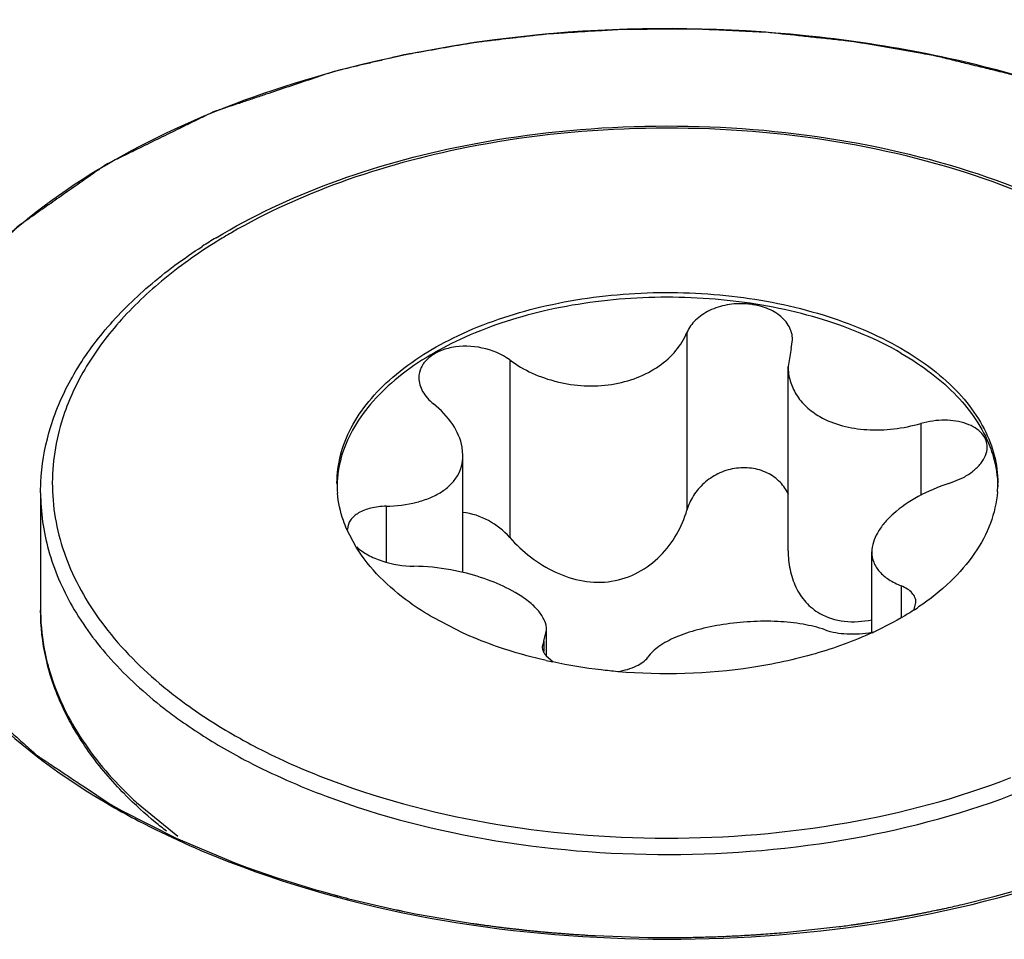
# Model space of a CAD drawing. Header units: inches. Extents: x 0 to 34, y 0 to 22.
# Tile 66 of 168: x 4.59 to 4.714, y 16.456 to 16.572. Entities that reach past the tile are written whole.
import ezdxf

# ---------------------------------------------------------------- set-up
doc = ezdxf.new("R2010")
doc.units = ezdxf.units.IN
doc.header["$LTSCALE"] = 1.87
doc.header["$MEASUREMENT"] = 0
doc.layers.get('0').update_dxf_attribs({"linetype": 'CONTINUOUS'})
doc.layers.add('02___PRT_ALL_AXES', color=7, linetype='CONTINUOUS')
doc.layers.add('COSMETIC', color=7, linetype='CONTINUOUS')

msp = doc.modelspace()

# ---------------------------------------------------------------- linework, layer by layer
at = {"color": 7, "linetype": 'CONTINUOUS'}
for p, q in [((4.6745007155, 16.5320832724), (4.6745007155, 16.5097031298)), ((4.6876152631, 16.5300543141), (4.6877993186, 16.5311765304)), ((4.6876152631, 16.5300543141), (4.687247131, 16.5278136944)), ((4.6521589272, 16.5286267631), (4.6521589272, 16.5062466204)), ((4.6872471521, 16.5045725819), (4.6872471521, 16.5278136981)), ((4.7039705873, 16.5206109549), (4.7039705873, 16.5115371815)), ((4.6462672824, 16.5165884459), (4.6461699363, 16.5176327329)), ((4.6462673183, 16.5018167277), (4.6462673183, 16.5165884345)), ((4.7074846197, 16.5130387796), (4.7093307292, 16.5138169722)), ((4.636571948, 16.5101836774), (4.636571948, 16.5031262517)), ((4.6328025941, 16.5050339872), (4.6316429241, 16.5072482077)), ((4.6977892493, 16.4943244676), (4.6977892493, 16.5044146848)), ((4.7014981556, 16.500138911), (4.7014981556, 16.4962264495)), ((4.7031099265, 16.4971550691), (4.7033526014, 16.4980573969)), ((4.646193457, 16.4942400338), (4.6425887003, 16.4960928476)), ((4.6564413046, 16.4931681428), (4.6568094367, 16.4945543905)), ((4.6568094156, 16.4913114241), (4.6568094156, 16.4945543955)), ((4.6564413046, 16.4931681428), (4.6562572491, 16.4924769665)), ((4.6564413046, 16.4931681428), (4.6564413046, 16.4918917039)), ((4.6567592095, 16.4913047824), (4.6575846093, 16.4906073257)), ((4.6037215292, 16.4737932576), (4.6036500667, 16.4738654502)), ((4.6051209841, 16.4728378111), (4.6103281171, 16.4686024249))]:
    msp.add_line(p, q, dxfattribs=at)
for centre, radius, start, end in [((4.6526663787, 16.4833201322), 0.0709107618, 120.1108908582, 121.8355046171), ((4.6514936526, 16.484021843), 0.0701483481, 121.1997350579, 122.8761236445), ((4.6443316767, 16.5130930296), 0.013937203, 180.0087787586, 185.146760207), ((4.6997609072, 16.5130905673), 0.0139011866, 355.4045176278, 0.0013468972), ((4.6337327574, 16.5072540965), 0.0020084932, 178.5393080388, 179.9959300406), ((4.6839569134, 16.5266672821), 0.035231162, 303.0258538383, 304.0667283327), ((4.6953612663, 16.5079924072), 0.0139069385, 280.0916261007, 280.921865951), ((4.67872512, 16.5361312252), 0.0460558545, 294.530759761, 294.7924955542), ((4.6211134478, 16.4973763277), 0.028100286, 193.9275209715, 195.5520867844), ((4.6707851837, 16.5523533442), 0.0632022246, 257.1763576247, 257.939792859), ((4.6390017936, 16.5096666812), 0.050042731, 225.1979336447, 227.3874194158)]:
    msp.add_arc(centre, radius, start, end, dxfattribs=at)
for points, knots in [([(4.7424765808, 16.5535595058), (4.734826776, 16.5579764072), (4.7174342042, 16.565050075), (4.679612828, 16.572195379), (4.6492657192, 16.5701325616), (4.6301292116, 16.5649673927)], [0, 0, 0, 0, 0.2301160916, 0.483639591, 1, 1, 1, 1]), ([(4.6301292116, 16.5649673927), (4.6232263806, 16.5631042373), (4.6103401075, 16.5585781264), (4.5935573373, 16.5489413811), (4.5810067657, 16.5371514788), (4.5735050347, 16.5235808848), (4.5720456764, 16.5089478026), (4.5769388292, 16.4947525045), (4.5873155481, 16.4821155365), (4.5966775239, 16.4754529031), (4.601939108, 16.4724149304)], [0, 0, 0, 0, 0.1593647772, 0.3027834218, 0.4284629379, 0.5387089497, 0.6410198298, 0.7464523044, 0.8645783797, 1, 1, 1, 1]), ([(4.6463693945, 16.5556212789), (4.653428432, 16.557033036), (4.6678865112, 16.5586280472), (4.6893939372, 16.557578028), (4.7096410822, 16.5532220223), (4.7220556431, 16.5479957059), (4.7275742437, 16.544809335)], [0, 0, 0, 0, 0.2587903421, 0.5201224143, 0.770917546, 1, 1, 1, 1]), ([(4.7268360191, 16.5447361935), (4.7214083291, 16.5478700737), (4.7091771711, 16.5530148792), (4.6892125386, 16.5573098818), (4.6679755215, 16.5583513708), (4.6536921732, 16.5567819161), (4.6467175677, 16.5553907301)], [0, 0, 0, 0, 0.2283807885, 0.4791755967, 0.7408448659, 1, 1, 1, 1]), ([(4.6151551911, 16.5440244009), (4.6197135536, 16.546785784), (4.6298834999, 16.5515192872), (4.6406712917, 16.554481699), (4.6463693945, 16.5556212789)], [0, 0, 0, 0, 0.478393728, 1, 1, 1, 1]), ([(4.6467175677, 16.5553907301), (4.6413338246, 16.5543168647), (4.6311239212, 16.5515515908), (4.6214583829, 16.5471947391), (4.6170922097, 16.5446619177)], [0, 0, 0, 0, 0.5209803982, 1, 1, 1, 1]), ([(4.6152622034, 16.5435635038), (4.612824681, 16.5420496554), (4.6083121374, 16.5388455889), (4.602567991, 16.5332976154), (4.5982416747, 16.5273003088), (4.5963257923, 16.522949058), (4.595669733, 16.5207755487)], [0, 0, 0, 0, 0.2807251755, 0.5394588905, 0.7778781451, 1, 1, 1, 1]), ([(4.5943221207, 16.5202116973), (4.5949962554, 16.5223848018), (4.5969091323, 16.5267159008), (4.6011501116, 16.532691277), (4.6067142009, 16.5382123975), (4.6110694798, 16.5414189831), (4.6134154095, 16.5429356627)], [0, 0, 0, 0, 0.2256914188, 0.4654194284, 0.7229022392, 1, 1, 1, 1]), ([(4.6303944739, 16.5130908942), (4.6303943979, 16.5142761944), (4.6307114, 16.5167060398), (4.6321048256, 16.5202144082), (4.6343657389, 16.5235407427), (4.6386224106, 16.5278127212), (4.6458752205, 16.5322282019), (4.6563038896, 16.5357118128), (4.668006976, 16.5373562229), (4.6800358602, 16.5370233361), (4.691408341, 16.5347474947), (4.6983861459, 16.531868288), (4.7014678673, 16.5300889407)], [0, 0, 0, 0, 0.0428621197, 0.087493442, 0.1353287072, 0.1872942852, 0.3045598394, 0.4382300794, 0.5825751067, 0.7297286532, 0.8713188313, 1, 1, 1, 1]), ([(4.7014678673, 16.5294862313), (4.6984065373, 16.5312538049), (4.6914790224, 16.5341190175), (4.6801864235, 16.5363994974), (4.6682331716, 16.536761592), (4.6565838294, 16.5351689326), (4.6461720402, 16.5317539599), (4.6388976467, 16.5274107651), (4.6345871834, 16.5231975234), (4.6322708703, 16.5199109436), (4.6308058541, 16.5164390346), (4.630429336, 16.5140244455), (4.6303990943, 16.5128442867)], [0, 0, 0, 0, 0.128374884, 0.2695899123, 0.416425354, 0.5606317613, 0.6944279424, 0.8120816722, 0.864289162, 0.9123483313, 0.9571277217, 1, 1, 1, 1]), ([(4.6877992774, 16.5311763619), (4.6877995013, 16.5317431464), (4.687476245, 16.5329489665), (4.686153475, 16.5343846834), (4.6842395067, 16.5353545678), (4.681958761, 16.5357915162), (4.6795718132, 16.5356584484), (4.6773537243, 16.534966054), (4.6755555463, 16.5337844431), (4.6747407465, 16.5326650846), (4.6745007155, 16.5320832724)], [0, 0, 0, 0, 0.1011195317, 0.2120922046, 0.3385749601, 0.4778465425, 0.6218299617, 0.7609462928, 0.8877127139, 1, 1, 1, 1]), ([(4.6521589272, 16.5286267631), (4.6539207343, 16.5273253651), (4.6581347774, 16.5254506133), (4.6638638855, 16.5251284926), (4.6681945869, 16.5262629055), (4.6709801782, 16.5277191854), (4.6731628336, 16.5296651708), (4.6741623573, 16.5312631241), (4.6745007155, 16.5320832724)], [0, 0, 0, 0, 0.2581400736, 0.5284885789, 0.6590413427, 0.7818951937, 0.8954397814, 1, 1, 1, 1]), ([(4.6521589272, 16.5286267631), (4.6511491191, 16.5293726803), (4.64871317, 16.5303685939), (4.6454962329, 16.5304456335), (4.6431744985, 16.5297352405), (4.6418158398, 16.5288815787), (4.6409125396, 16.5277334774), (4.6407038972, 16.5268219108), (4.6407039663, 16.5263874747)], [0, 0, 0, 0, 0.2752062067, 0.5582457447, 0.6876479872, 0.8028736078, 0.9047661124, 1, 1, 1, 1]), ([(4.7014678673, 16.5300889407), (4.7028575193, 16.529286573), (4.7054380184, 16.5275796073), (4.7087546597, 16.5245969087), (4.7112904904, 16.5213495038), (4.7124511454, 16.5189731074), (4.7128616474, 16.5177819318)], [0, 0, 0, 0, 0.2814447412, 0.5407255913, 0.7790187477, 1, 1, 1, 1]), ([(4.7014678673, 16.5294862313), (4.7028066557, 16.5287132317), (4.7053014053, 16.5270686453), (4.7094319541, 16.5234268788), (4.7117608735, 16.5200656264), (4.712669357, 16.5177063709)], [0, 0, 0, 0, 0.2809140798, 0.5406071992, 1, 1, 1, 1]), ([(4.687247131, 16.5278136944), (4.6872471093, 16.5271960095), (4.6874220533, 16.5259432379), (4.6882156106, 16.5241871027), (4.6895045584, 16.5226450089), (4.6906170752, 16.5218382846), (4.6912254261, 16.5214870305)], [0, 0, 0, 0, 0.2370766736, 0.4779749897, 0.7303798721, 1, 1, 1, 1]), ([(4.6407039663, 16.5263874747), (4.6407040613, 16.5257905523), (4.6411127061, 16.5244917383), (4.6420180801, 16.5235243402), (4.6425584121, 16.5230835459)], [0, 0, 0, 0, 0.4612129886, 1, 1, 1, 1]), ([(4.6461699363, 16.5176327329), (4.6459847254, 16.5186398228), (4.6450393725, 16.5207182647), (4.6434794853, 16.5223321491), (4.6425584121, 16.5230835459)], [0, 0, 0, 0, 0.4627809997, 1, 1, 1, 1]), ([(4.6912254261, 16.5214870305), (4.6930025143, 16.520460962), (4.6962492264, 16.5196989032), (4.700591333, 16.519849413), (4.7028558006, 16.5202970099), (4.7039705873, 16.5206109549)], [0, 0, 0, 0, 0.472230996, 0.7334775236, 1, 1, 1, 1]), ([(4.7123323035, 16.5176237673), (4.7123323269, 16.5179321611), (4.712209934, 16.5185703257), (4.7116619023, 16.5194184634), (4.7108078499, 16.5201110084), (4.7092644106, 16.5208285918), (4.7068946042, 16.5211598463), (4.704947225, 16.5208859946), (4.7039705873, 16.5206109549)], [0, 0, 0, 0, 0.0924648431, 0.189263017, 0.2968007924, 0.4178723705, 0.6957872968, 1, 1, 1, 1]), ([(4.5930420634, 16.5118854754), (4.5930420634, 16.5125842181), (4.5931497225, 16.5153976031), (4.5936953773, 16.5181913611), (4.5943221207, 16.5202116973)], [0, 0, 0, 0, 0.2483041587, 1, 1, 1, 1]), ([(4.595669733, 16.5207755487), (4.594821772, 16.5179662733), (4.5940170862, 16.5119912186), (4.5960043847, 16.5029568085), (4.6009842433, 16.4944828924), (4.6058010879, 16.4896761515), (4.6085405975, 16.4874176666)], [0, 0, 0, 0, 0.2322784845, 0.4665906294, 0.7189630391, 1, 1, 1, 1]), ([(4.7093307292, 16.5138169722), (4.7097681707, 16.514053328), (4.7105666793, 16.5145672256), (4.7115372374, 16.5155017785), (4.7121710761, 16.5165271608), (4.712332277, 16.5172738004), (4.7123323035, 16.5176237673)], [0, 0, 0, 0, 0.2947615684, 0.5596373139, 0.7925292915, 1, 1, 1, 1]), ([(4.712669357, 16.5177063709), (4.7128264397, 16.5172984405), (4.7133759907, 16.5156771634), (4.7136426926, 16.5139582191), (4.7136606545, 16.5126840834)], [0, 0, 0, 0, 0.2554234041, 1, 1, 1, 1]), ([(4.7128616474, 16.5177819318), (4.7129935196, 16.517399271), (4.7134532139, 16.5158762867), (4.7136620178, 16.5142765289), (4.7136620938, 16.513090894)], [0, 0, 0, 0, 0.2544964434, 1, 1, 1, 1]), ([(4.636571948, 16.5101836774), (4.6378734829, 16.510217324), (4.6397715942, 16.5104367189), (4.6420891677, 16.5111861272), (4.6435431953, 16.5119251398), (4.6447318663, 16.512856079), (4.6456146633, 16.5139692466), (4.6461532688, 16.5152358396), (4.6462673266, 16.5161381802), (4.6462672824, 16.5165884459)], [0, 0, 0, 0, 0.3038888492, 0.4409074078, 0.5668788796, 0.6826283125, 0.7906491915, 0.8949048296, 1, 1, 1, 1]), ([(4.6872947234, 16.5116423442), (4.6870352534, 16.5122188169), (4.6862922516, 16.5133131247), (4.6846434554, 16.5144882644), (4.6826187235, 16.5150812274), (4.6804506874, 16.5150306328), (4.6783768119, 16.5143633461), (4.6765975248, 16.5131709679), (4.6752515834, 16.5115853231), (4.6746871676, 16.5103395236), (4.6745007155, 16.5097031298)], [0, 0, 0, 0, 0.1152990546, 0.2355334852, 0.3622122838, 0.4934411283, 0.625276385, 0.7542968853, 0.8790524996, 1, 1, 1, 1]), ([(4.7074846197, 16.5130387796), (4.7061482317, 16.5126123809), (4.7036738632, 16.5115755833), (4.7009782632, 16.5097570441), (4.6993462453, 16.5080964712), (4.698249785, 16.5065674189), (4.6977891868, 16.5052435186), (4.6977892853, 16.5044146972)], [0, 0, 0, 0, 0.3083603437, 0.5860497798, 0.7083684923, 0.8178057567, 1, 1, 1, 1]), ([(4.5930421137, 16.5118854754), (4.5930420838, 16.5094481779), (4.5937532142, 16.504432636), (4.5968638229, 16.4972461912), (4.6018790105, 16.490505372), (4.6061850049, 16.4865886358), (4.6085710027, 16.4847298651)], [0, 0, 0, 0, 0.2261402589, 0.4630994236, 0.7193708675, 1, 1, 1, 1]), ([(4.6316429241, 16.5072482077), (4.631481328, 16.5076206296), (4.63090376, 16.5090980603), (4.6305564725, 16.5106674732), (4.6304506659, 16.5118427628)], [0, 0, 0, 0, 0.2559687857, 1, 1, 1, 1]), ([(4.7136174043, 16.5119767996), (4.7135098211, 16.5106382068), (4.7128783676, 16.507896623), (4.7108086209, 16.5040461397), (4.7076958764, 16.5004804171), (4.7051117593, 16.4984424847), (4.7036919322, 16.4974822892)], [0, 0, 0, 0, 0.2221885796, 0.4584345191, 0.7164089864, 1, 1, 1, 1]), ([(4.636571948, 16.5101836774), (4.6359269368, 16.5101670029), (4.6347256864, 16.5100284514), (4.6331573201, 16.5094552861), (4.6320377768, 16.5085462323), (4.6317348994, 16.5076965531), (4.6317249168, 16.5073052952)], [0, 0, 0, 0, 0.3157604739, 0.5865715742, 0.808464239, 1, 1, 1, 1]), ([(4.6521589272, 16.5062466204), (4.651405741, 16.5070963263), (4.6495945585, 16.5085349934), (4.6473849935, 16.5092711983), (4.6462624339, 16.5093924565)], [0, 0, 0, 0, 0.5014084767, 1, 1, 1, 1]), ([(4.6521589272, 16.5062466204), (4.6529561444, 16.505347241), (4.6547370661, 16.5036835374), (4.6578528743, 16.5017562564), (4.6613462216, 16.500597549), (4.6650104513, 16.500517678), (4.6684282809, 16.5016719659), (4.6712288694, 16.5038040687), (4.6732988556, 16.5065470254), (4.674187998, 16.5086357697), (4.6745007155, 16.5097031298)], [0, 0, 0, 0, 0.1275888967, 0.2569114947, 0.3862030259, 0.5138042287, 0.6389417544, 0.7616282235, 0.8819252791, 1, 1, 1, 1]), ([(4.6425887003, 16.4960928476), (4.6415316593, 16.4967031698), (4.6377975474, 16.4990946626), (4.6344925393, 16.5022914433), (4.6328025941, 16.5050339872)], [0, 0, 0, 0, 0.2747833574, 1, 1, 1, 1]), ([(4.6328814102, 16.5050484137), (4.6332999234, 16.5046599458), (4.6343180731, 16.5039649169), (4.6366996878, 16.5029561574), (4.6387248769, 16.5026212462), (4.6400859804, 16.502611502)], [0, 0, 0, 0, 0.221393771, 0.4722618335, 1, 1, 1, 1]), ([(4.6872471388, 16.5045725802), (4.687247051, 16.5037766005), (4.6873966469, 16.5021996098), (4.6881237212, 16.4999642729), (4.6893823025, 16.4980216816), (4.6905746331, 16.4970471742), (4.6912254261, 16.4966714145)], [0, 0, 0, 0, 0.2583897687, 0.510101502, 0.756054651, 1, 1, 1, 1]), ([(4.6977892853, 16.5044146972), (4.6977893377, 16.5039746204), (4.6979584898, 16.503067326), (4.6987393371, 16.501859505), (4.6999580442, 16.5008581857), (4.7009515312, 16.5003611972), (4.7014981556, 16.500138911)], [0, 0, 0, 0, 0.220069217, 0.4483168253, 0.7049123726, 1, 1, 1, 1]), ([(4.6462776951, 16.5018386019), (4.6457666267, 16.5019608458), (4.6437287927, 16.5023897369), (4.6416428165, 16.5026003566), (4.6400859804, 16.502611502)], [0, 0, 0, 0, 0.2523505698, 1, 1, 1, 1]), ([(4.6528311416, 16.4993186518), (4.6518643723, 16.4998768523), (4.649723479, 16.500862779), (4.6474738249, 16.5015524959), (4.6462776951, 16.5018386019)], [0, 0, 0, 0, 0.4758069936, 1, 1, 1, 1]), ([(4.7033526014, 16.4980573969), (4.7033525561, 16.4982661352), (4.7032637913, 16.4987028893), (4.702874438, 16.4992858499), (4.7022674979, 16.49977963), (4.7017715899, 16.5000277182), (4.7014981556, 16.500138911)], [0, 0, 0, 0, 0.212360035, 0.4397037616, 0.6997002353, 1, 1, 1, 1]), ([(4.6568094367, 16.4945543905), (4.6568094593, 16.4949664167), (4.6565971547, 16.4958633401), (4.6557654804, 16.4971001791), (4.6544776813, 16.4982853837), (4.6534207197, 16.4989782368), (4.6528311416, 16.4993186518)], [0, 0, 0, 0, 0.1914799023, 0.4148652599, 0.683614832, 1, 1, 1, 1]), ([(4.5930420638, 16.4970759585), (4.5930420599, 16.4965353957), (4.5931088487, 16.4943620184), (4.5934462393, 16.4921979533), (4.5938392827, 16.4906127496)], [0, 0, 0, 0, 0.2486756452, 1, 1, 1, 1]), ([(4.6036500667, 16.4738654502), (4.6019944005, 16.4755415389), (4.5990135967, 16.4790317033), (4.5956097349, 16.4848124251), (4.5935160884, 16.4908659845), (4.5930420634, 16.4950297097), (4.5930420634, 16.4970759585)], [0, 0, 0, 0, 0.2702887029, 0.5239217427, 0.7652421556, 1, 1, 1, 1]), ([(4.6912254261, 16.4966714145), (4.6921609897, 16.4961312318), (4.6943808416, 16.4954717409), (4.6966482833, 16.4956398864), (4.6977879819, 16.4958532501)], [0, 0, 0, 0, 0.4823231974, 1, 1, 1, 1]), ([(4.7031585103, 16.4971286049), (4.702762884, 16.4968714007), (4.7011090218, 16.4958421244), (4.6993776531, 16.4949390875), (4.6980378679, 16.4943202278)], [0, 0, 0, 0, 0.2422782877, 1, 1, 1, 1]), ([(4.6918976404, 16.4945956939), (4.690999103, 16.4949121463), (4.6890197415, 16.4953908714), (4.6858594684, 16.4957083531), (4.6824833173, 16.4956774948), (4.6791061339, 16.4953237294), (4.6759463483, 16.4946838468), (4.6732018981, 16.4937856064), (4.6710337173, 16.4926661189), (4.6699234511, 16.4916693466), (4.6695558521, 16.4911391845)], [0, 0, 0, 0, 0.1214209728, 0.2581472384, 0.4040036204, 0.5509887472, 0.6903236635, 0.8142520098, 0.9177721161, 1, 1, 1, 1]), ([(4.6567573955, 16.4907275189), (4.6558182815, 16.4909413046), (4.6522166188, 16.4918490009), (4.6486958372, 16.4930965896), (4.646193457, 16.4942400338)], [0, 0, 0, 0, 0.2592998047, 1, 1, 1, 1]), ([(4.6978466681, 16.4942324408), (4.6955246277, 16.4931727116), (4.6905442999, 16.4913750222), (4.679855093, 16.4890783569), (4.6713899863, 16.4888315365), (4.6657679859, 16.4893253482)], [0, 0, 0, 0, 0.2338545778, 0.4829270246, 1, 1, 1, 1]), ([(4.6918976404, 16.4945956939), (4.6927710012, 16.4942881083), (4.6947626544, 16.4939822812), (4.696756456, 16.4941152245), (4.6977980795, 16.4943006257)], [0, 0, 0, 0, 0.466719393, 1, 1, 1, 1]), ([(4.6562572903, 16.4924767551), (4.6562571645, 16.492275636), (4.6563587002, 16.4918412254), (4.6566075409, 16.4914788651), (4.6567592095, 16.4913047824)], [0, 0, 0, 0, 0.4655483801, 1, 1, 1, 1]), ([(4.6657679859, 16.4893253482), (4.6650720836, 16.4893864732), (4.6623259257, 16.4896688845), (4.6595961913, 16.4901152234), (4.6575797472, 16.4905460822)], [0, 0, 0, 0, 0.253059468, 1, 1, 1, 1]), ([(4.6658008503, 16.4893481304), (4.6666072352, 16.4894856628), (4.6679706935, 16.4898473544), (4.6692187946, 16.4906530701), (4.6695558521, 16.4911391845)], [0, 0, 0, 0, 0.5803414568, 1, 1, 1, 1]), ([(4.5940419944, 16.4898422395), (4.5948339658, 16.4869961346), (4.5974517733, 16.4812708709), (4.6014374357, 16.4764453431), (4.6037386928, 16.4741590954)], [0, 0, 0, 0, 0.4766353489, 1, 1, 1, 1]), ([(4.6085405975, 16.4874176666), (4.6091948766, 16.486878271), (4.6119579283, 16.4847054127), (4.614911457, 16.4827788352), (4.6172205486, 16.4814455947)], [0, 0, 0, 0, 0.2412866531, 1, 1, 1, 1]), ([(4.6085710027, 16.4847298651), (4.6091553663, 16.4842746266), (4.6115986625, 16.4824443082), (4.6141746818, 16.4807932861), (4.6161765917, 16.4796374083)], [0, 0, 0, 0, 0.2426804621, 1, 1, 1, 1]), ([(4.6172205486, 16.4814455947), (4.6180997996, 16.4809379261), (4.6217768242, 16.4789158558), (4.6256138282, 16.4771893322), (4.6285759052, 16.4760314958)], [0, 0, 0, 0, 0.2419878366, 1, 1, 1, 1]), ([(4.6161765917, 16.4796374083), (4.6171655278, 16.4790664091), (4.621318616, 16.4767942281), (4.6256687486, 16.474889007), (4.6290315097, 16.473629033)], [0, 0, 0, 0, 0.2412725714, 1, 1, 1, 1]), ([(4.6285759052, 16.4760314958), (4.6352343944, 16.4734287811), (4.6495759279, 16.4695906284), (4.6719203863, 16.4677019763), (4.6942778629, 16.4695553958), (4.7086395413, 16.4733724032), (4.7153123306, 16.4759659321)], [0, 0, 0, 0, 0.2424841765, 0.4997598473, 0.7571770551, 1, 1, 1, 1]), ([(4.6290315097, 16.473629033), (4.6359348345, 16.4710424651), (4.6507428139, 16.4672847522), (4.6737113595, 16.465634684), (4.6965428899, 16.4678403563), (4.7111296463, 16.4719736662), (4.7178637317, 16.4747440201)], [0, 0, 0, 0, 0.2440618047, 0.502015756, 0.7589282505, 1, 1, 1, 1]), ([(4.6089116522, 16.4692151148), (4.6084449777, 16.4695776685), (4.6066438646, 16.4710206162), (4.6049306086, 16.4725743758), (4.6037215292, 16.4737932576)], [0, 0, 0, 0, 0.2560695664, 1, 1, 1, 1]), ([(4.601939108, 16.4724149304), (4.6030927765, 16.4717488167), (4.6079296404, 16.46909337), (4.6129809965, 16.4668351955), (4.6168833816, 16.4653243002)], [0, 0, 0, 0, 0.241472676, 1, 1, 1, 1]), ([(4.6168833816, 16.4653243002), (4.63427247, 16.458591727), (4.6719889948, 16.4526739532), (4.709711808, 16.4584991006), (4.7271407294, 16.4651732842)], [0, 0, 0, 0, 0.4997830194, 1, 1, 1, 1])]:
    msp.add_open_spline(points, degree=3, knots=knots, dxfattribs=at)
at = {"layer": '02___PRT_ALL_AXES', "color": 7, "linetype": 'CONTINUOUS'}
msp.add_line((4.5930420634, 16.5118854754), (4.5930420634, 16.4970759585), dxfattribs=at)
at = {"layer": 'COSMETIC', "color": 7, "linetype": 'CONTINUOUS'}
for p, q in [((4.6018743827, 16.4725849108), (4.6032478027, 16.4718071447)), ((4.6032478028, 16.4718071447), (4.6101462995, 16.4683153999)), ((4.6101462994, 16.4683154), (4.6175408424, 16.4652190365)), ((4.6175408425, 16.4652190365), (4.6190895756, 16.4646431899)), ((4.6190895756, 16.4646431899), (4.6215249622, 16.4637840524)), ((4.6215249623, 16.4637840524), (4.6228712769, 16.4633325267)), ((4.6228712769, 16.4633325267), (4.6277286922, 16.4618343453)), ((4.6277286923, 16.4618343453), (4.6280665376, 16.4617374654)), ((4.6280665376, 16.4617374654), (4.6288478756, 16.4615169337)), ((4.7133285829, 16.461006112), (4.7159494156, 16.4617258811)), ((4.7091673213, 16.4599717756), (4.7133285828, 16.461006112)), ((4.7089417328, 16.4599193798), (4.7091673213, 16.4599717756)), ((4.6403024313, 16.4588145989), (4.6454569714, 16.4578994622)), ((4.6863936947, 16.4564104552), (4.6936462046, 16.4571831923)), ((4.6629323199, 16.4560480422), (4.6695605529, 16.455824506))]:
    msp.add_line(p, q, dxfattribs=at)
for points, knots in [([(4.68445007, 16.5699242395), (4.6833285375, 16.5699762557), (4.6816462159, 16.5700542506), (4.6794032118, 16.5701583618), (4.6780011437, 16.5702231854), (4.6768799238, 16.5702756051), (4.6761781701, 16.5703070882), (4.6756889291, 16.5703316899), (4.6754062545, 16.5703417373), (4.6751118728, 16.5703366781), (4.6747478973, 16.5703355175), (4.6738710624, 16.5703284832), (4.6725571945, 16.5703197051), (4.6708045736, 16.5703070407), (4.6690521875, 16.5702944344), (4.6677377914, 16.5702855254), (4.6668616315, 16.5702786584), (4.6664233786, 16.5702768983), (4.6659857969, 16.5702686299), (4.665405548, 16.5702266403), (4.6646791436, 16.5701847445), (4.6629366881, 16.5700754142), (4.6609033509, 16.569951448), (4.6588706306, 16.5698244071), (4.6578536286, 16.5697633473), (4.6572734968, 16.569724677), (4.6568355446, 16.5697063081), (4.6564084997, 16.5696472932), (4.655835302, 16.5695827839), (4.6548339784, 16.5694632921), (4.652830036, 16.5692290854), (4.6508267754, 16.5689926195), (4.6491091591, 16.5687913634), (4.648394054, 16.5687062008), (4.6478923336, 16.5686492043), (4.6476074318, 16.5686125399), (4.6473292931, 16.5685604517), (4.646979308, 16.5685006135), (4.6461412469, 16.5683526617), (4.6448833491, 16.5681325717), (4.6432066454, 16.5678379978), (4.6415296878, 16.5675439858), (4.6402723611, 16.5673226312), (4.6394335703, 16.5671762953), (4.6390849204, 16.5671135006), (4.6388040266, 16.5670675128), (4.6385303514, 16.5670059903), (4.6380547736, 16.5668911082), (4.6373736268, 16.5667307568), (4.6362847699, 16.56647209), (4.6349233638, 16.5661494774), (4.6327453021, 16.5656328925), (4.6311117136, 16.5652455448), (4.6300226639, 16.5649872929)], [0, 0, 0, 0, 0.0625, 0.09375, 0.125, 0.140625, 0.15625, 0.1640625, 0.16796875, 0.171875, 0.1796875, 0.1875, 0.21875, 0.25, 0.28125, 0.3125, 0.3203125, 0.328125, 0.3359375, 0.34375, 0.359375, 0.375, 0.4375, 0.46875, 0.484375, 0.4921875, 0.5, 0.5078125, 0.515625, 0.53125, 0.5625, 0.625, 0.640625, 0.65625, 0.6640625, 0.66796875, 0.671875, 0.6796875, 0.6875, 0.71875, 0.75, 0.78125, 0.8125, 0.8203125, 0.828125, 0.83203125, 0.8359375, 0.84375, 0.859375, 0.875, 0.90625, 0.9375, 1, 1, 1, 1]), ([(4.742182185, 16.5535968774), (4.7411838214, 16.5541140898), (4.7396862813, 16.5548899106), (4.7379391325, 16.5557950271), (4.7369407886, 16.5563122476), (4.7361919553, 16.5567001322), (4.7354434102, 16.5570881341), (4.7348811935, 16.5573788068), (4.7345076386, 16.5575730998), (4.7343501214, 16.5576532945), (4.7342284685, 16.5577192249), (4.7340908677, 16.5577786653), (4.7338426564, 16.5578796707), (4.733491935, 16.5580255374), (4.7329286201, 16.5582580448), (4.7322252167, 16.5585489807), (4.7310993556, 16.5590143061), (4.7296921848, 16.5595960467), (4.7282849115, 16.5601776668), (4.7271592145, 16.560643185), (4.7264554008, 16.5609336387), (4.7258929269, 16.5611671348), (4.7255400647, 16.5613104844), (4.725260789, 16.5614310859), (4.7249705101, 16.5615300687), (4.7244574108, 16.561693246), (4.7237270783, 16.5619315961), (4.7225570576, 16.5623100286), (4.7210950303, 16.5627840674), (4.7196328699, 16.5632577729), (4.7184630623, 16.5636367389), (4.7175860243, 16.5639211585), (4.7168541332, 16.5641575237), (4.7163438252, 16.5643242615), (4.7160490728, 16.5644175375), (4.7158368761, 16.5644931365), (4.715590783, 16.564547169), (4.7152744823, 16.564626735), (4.7147154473, 16.5647624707), (4.7139197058, 16.5649582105), (4.7129635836, 16.5651923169), (4.7116891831, 16.5655047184), (4.7100960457, 16.5658952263), (4.7085029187, 16.5662853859), (4.7072285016, 16.5665983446), (4.7064317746, 16.5667920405), (4.7058745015, 16.5669314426), (4.7055553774, 16.5670051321), (4.7052336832, 16.5670563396), (4.7048324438, 16.5671280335), (4.7038687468, 16.5672937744), (4.7024234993, 16.5675450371), (4.7004963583, 16.5678785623), (4.6988903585, 16.5681567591), (4.6976057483, 16.5683794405), (4.6968024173, 16.568518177), (4.6961607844, 16.5686301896), (4.6957574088, 16.5686978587), (4.6954401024, 16.5687573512), (4.6951031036, 16.5687972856), (4.6945042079, 16.5688580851), (4.6936534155, 16.568949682), (4.6922894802, 16.5690935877), (4.6905854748, 16.5692743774), (4.6878585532, 16.5695631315), (4.6858134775, 16.5697798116), (4.684450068, 16.5699242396)], [0, 0, 0, 0, 0.0625, 0.09375, 0.109375, 0.125, 0.140625, 0.15625, 0.16015625, 0.1640625, 0.166015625, 0.16796875, 0.171875, 0.1796875, 0.1875, 0.203125, 0.21875, 0.25, 0.28125, 0.296875, 0.3125, 0.3203125, 0.328125, 0.33203125, 0.3359375, 0.34375, 0.359375, 0.375, 0.40625, 0.4375, 0.453125, 0.46875, 0.484375, 0.4921875, 0.49609375, 0.5, 0.50390625, 0.5078125, 0.515625, 0.53125, 0.546875, 0.5625, 0.59375, 0.625, 0.640625, 0.65625, 0.6640625, 0.66796875, 0.671875, 0.6796875, 0.6875, 0.71875, 0.75, 0.78125, 0.796875, 0.8125, 0.8203125, 0.828125, 0.83203125, 0.8359375, 0.84375, 0.859375, 0.875, 0.90625, 0.9375, 1, 1, 1, 1]), ([(4.6300226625, 16.5649872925), (4.6281160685, 16.5643479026), (4.6252561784, 16.5633888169), (4.6219196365, 16.5622698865), (4.6200130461, 16.5616304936), (4.6185830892, 16.5611509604), (4.6173915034, 16.5607513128), (4.616438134, 16.5604316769), (4.6158425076, 16.5602317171), (4.615365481, 16.5600721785), (4.6150685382, 16.5599714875), (4.6148582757, 16.5599029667), (4.6147418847, 16.5598607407), (4.614639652, 16.5598069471), (4.6145070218, 16.559743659), (4.6141926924, 16.5595885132), (4.6137195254, 16.5593571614), (4.6130895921, 16.5590479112), (4.6124594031, 16.5587388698), (4.6116192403, 16.5583267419), (4.6101489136, 16.5576055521), (4.6080484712, 16.5565752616), (4.605948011, 16.5555449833), (4.6044777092, 16.5548237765), (4.6036375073, 16.5544116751), (4.6030074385, 16.5541025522), (4.6023770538, 16.5537936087), (4.6019051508, 16.5535613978), (4.6015891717, 16.5534073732), (4.601459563, 16.5533420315), (4.6013510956, 16.5532924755), (4.6012601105, 16.5532329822), (4.6011090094, 16.5531242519), (4.6008889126, 16.5529713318), (4.6005391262, 16.5527253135), (4.6001010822, 16.5524182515), (4.599400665, 16.5519266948), (4.5985249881, 16.5513123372), (4.5974742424, 16.5505750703), (4.5964234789, 16.5498378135), (4.5953727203, 16.549100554), (4.5943219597, 16.5483632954), (4.5932712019, 16.5476260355), (4.5923955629, 16.5470116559), (4.5916950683, 16.5465201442), (4.5912572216, 16.5462129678), (4.5909070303, 16.5459671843), (4.590644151, 16.5457829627), (4.5904258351, 16.5456290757), (4.5902715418, 16.545522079), (4.5901856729, 16.5454598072), (4.5901147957, 16.545416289), (4.5900686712, 16.5453605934), (4.5899985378, 16.5452905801), (4.589879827, 16.5451660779), (4.5897081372, 16.5449892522), (4.5895030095, 16.5447766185), (4.5892291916, 16.5444932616), (4.5888870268, 16.5441390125), (4.588339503, 16.5435722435), (4.5876551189, 16.5428637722), (4.586833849, 16.5420136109), (4.5860125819, 16.5411634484), (4.5851913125, 16.5403132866), (4.5843700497, 16.5394631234), (4.5835487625, 16.5386129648), (4.5828644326, 16.5379044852), (4.5823167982, 16.5373377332), (4.5819749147, 16.5369834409), (4.5817005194, 16.5367001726), (4.5815310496, 16.5365227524), (4.5814083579, 16.5363993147), (4.5813446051, 16.5363275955), (4.5813047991, 16.5362514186), (4.5812468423, 16.5361577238), (4.5811586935, 16.5360069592), (4.5810469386, 16.5358187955), (4.5808690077, 16.5355175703), (4.5806462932, 16.5351410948), (4.5803791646, 16.5346893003), (4.5800229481, 16.5340869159), (4.5793995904, 16.5330327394), (4.5785090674, 16.5315267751), (4.5776185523, 16.5300208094), (4.5769951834, 16.5289666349), (4.5766389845, 16.5283642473), (4.576371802, 16.5279124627), (4.5761492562, 16.5275359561), (4.5759709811, 16.5272347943), (4.5758601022, 16.5270464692), (4.5757701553, 16.5268960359), (4.5757167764, 16.5268014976), (4.5756675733, 16.5267270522), (4.5756421, 16.5266482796), (4.5756085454, 16.5265084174), (4.5755548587, 16.5263096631), (4.5754721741, 16.5259910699), (4.5753677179, 16.5255930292), (4.5752012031, 16.5249560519), (4.5749928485, 16.5241598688), (4.5747429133, 16.5232044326), (4.5744096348, 16.5219305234), (4.5739930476, 16.5203381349), (4.5734931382, 16.5184272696), (4.5731598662, 16.5171533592), (4.5729932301, 16.516516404)], [0, 0, 0, 0, 0.0625, 0.09375, 0.109375, 0.125, 0.140625, 0.1484375, 0.15625, 0.16015625, 0.1640625, 0.166015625, 0.1669921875, 0.16796875, 0.169921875, 0.171875, 0.1796875, 0.1875, 0.1953125, 0.203125, 0.21875, 0.25, 0.28125, 0.296875, 0.3046875, 0.3125, 0.3203125, 0.328125, 0.330078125, 0.33203125, 0.3330078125, 0.333984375, 0.3359375, 0.33984375, 0.34375, 0.3515625, 0.359375, 0.375, 0.390625, 0.40625, 0.421875, 0.4375, 0.453125, 0.46875, 0.4765625, 0.484375, 0.48828125, 0.4921875, 0.49609375, 0.498046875, 0.4990234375, 0.5, 0.5009765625, 0.501953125, 0.50390625, 0.5078125, 0.51171875, 0.515625, 0.5234375, 0.53125, 0.546875, 0.5625, 0.578125, 0.59375, 0.609375, 0.625, 0.640625, 0.6484375, 0.65625, 0.66015625, 0.6640625, 0.666015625, 0.6669921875, 0.66796875, 0.669921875, 0.671875, 0.67578125, 0.6796875, 0.6875, 0.6953125, 0.703125, 0.71875, 0.75, 0.78125, 0.796875, 0.8046875, 0.8125, 0.8203125, 0.82421875, 0.828125, 0.830078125, 0.83203125, 0.8330078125, 0.833984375, 0.8359375, 0.83984375, 0.84375, 0.8515625, 0.859375, 0.875, 0.890625, 0.90625, 0.9375, 0.96875, 1, 1, 1, 1]), ([(4.5729932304, 16.5165164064), (4.5730104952, 16.5155174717), (4.5730363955, 16.5140190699), (4.5730666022, 16.5122709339), (4.5730838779, 16.5112719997), (4.5730967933, 16.5105227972), (4.5731076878, 16.5098984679), (4.5731161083, 16.5093989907), (4.573122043, 16.5090868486), (4.5731252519, 16.5088370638), (4.5731307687, 16.5086811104), (4.5731271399, 16.5085559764), (4.5731464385, 16.5084631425), (4.5731719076, 16.5083705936), (4.5732196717, 16.5081853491), (4.5732926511, 16.5079075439), (4.5733891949, 16.5075371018), (4.5734859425, 16.5071666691), (4.5736148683, 16.5066727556), (4.5738405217, 16.5058084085), (4.5741628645, 16.504573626), (4.5744852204, 16.5033388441), (4.5747108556, 16.5024744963), (4.5748398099, 16.5019805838), (4.57493647, 16.5016101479), (4.5750333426, 16.5012397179), (4.5751054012, 16.5009618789), (4.575154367, 16.5007766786), (4.5751771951, 16.5006840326), (4.5752064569, 16.5005915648), (4.5752760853, 16.5004691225), (4.575352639, 16.5003157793), (4.5754809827, 16.5000705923), (4.5756394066, 16.4997640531), (4.5758940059, 16.4992736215), (4.5762118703, 16.4986605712), (4.5765934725, 16.4979249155), (4.5769750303, 16.4971892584), (4.5773566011, 16.4964536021), (4.5777381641, 16.4957179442), (4.5781197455, 16.4949822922), (4.5784376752, 16.4943692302), (4.5786921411, 16.4938788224), (4.5788826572, 16.4935109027), (4.5790424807, 16.4932046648), (4.5791522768, 16.4929895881), (4.5792182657, 16.4928677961), (4.5792586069, 16.492773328), (4.579333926, 16.492690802), (4.5794221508, 16.4925766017), (4.5795822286, 16.4923786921), (4.5798079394, 16.4920949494), (4.5800800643, 16.4917548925), (4.5804424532, 16.4913013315), (4.5808955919, 16.4907344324), (4.5814392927, 16.4900541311), (4.5819830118, 16.489373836), (4.5825267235, 16.4886935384), (4.5830704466, 16.4880132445), (4.5836141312, 16.4873329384), (4.5840673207, 16.4867660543), (4.584429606, 16.4863124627), (4.5846566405, 16.4860291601), (4.5848368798, 16.4858020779), (4.5849526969, 16.4856611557), (4.5850380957, 16.4855461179), (4.5851499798, 16.4854394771), (4.5853580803, 16.4852567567), (4.5856489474, 16.4849936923), (4.5861179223, 16.4845739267), (4.5867029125, 16.4840488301), (4.5876395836, 16.4832088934), (4.5888101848, 16.4821588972), (4.5899808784, 16.4811089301), (4.5908003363, 16.4803739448), (4.5912686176, 16.4799539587), (4.5916197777, 16.4796389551), (4.5919711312, 16.479324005), (4.5922341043, 16.4790876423), (4.5924102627, 16.4789303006), (4.5924968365, 16.4788512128), (4.592589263, 16.4787737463), (4.5927403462, 16.4786781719), (4.5929196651, 16.4785560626), (4.5932119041, 16.4783621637), (4.5935753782, 16.4781192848), (4.5941579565, 16.4777309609), (4.5948858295, 16.4772454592), (4.5957594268, 16.4766628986), (4.5969241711, 16.4758861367), (4.598962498, 16.4745268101), (4.6007096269, 16.4733616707), (4.6018743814, 16.4725849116)], [0, 0, 0, 0, 0.0625, 0.09375, 0.109375, 0.125, 0.140625, 0.1484375, 0.15625, 0.16015625, 0.1640625, 0.166015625, 0.16796875, 0.169921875, 0.171875, 0.1796875, 0.1875, 0.1953125, 0.203125, 0.21875, 0.25, 0.28125, 0.296875, 0.3046875, 0.3125, 0.3203125, 0.328125, 0.330078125, 0.33203125, 0.333984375, 0.3359375, 0.33984375, 0.34375, 0.3515625, 0.359375, 0.375, 0.390625, 0.40625, 0.421875, 0.4375, 0.453125, 0.46875, 0.4765625, 0.484375, 0.4921875, 0.49609375, 0.498046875, 0.5, 0.501953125, 0.50390625, 0.5078125, 0.515625, 0.5234375, 0.53125, 0.546875, 0.5625, 0.578125, 0.59375, 0.609375, 0.625, 0.640625, 0.6484375, 0.65625, 0.66015625, 0.6640625, 0.666015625, 0.66796875, 0.671875, 0.6796875, 0.6875, 0.703125, 0.71875, 0.75, 0.78125, 0.796875, 0.8046875, 0.8125, 0.8203125, 0.828125, 0.830078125, 0.83203125, 0.833984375, 0.8359375, 0.83984375, 0.84375, 0.8515625, 0.859375, 0.875, 0.890625, 0.90625, 0.9375, 1, 1, 1, 1]), ([(4.6288478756, 16.4615169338), (4.6290435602, 16.4614635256), (4.6294346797, 16.4613567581), (4.6298758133, 16.4612364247), (4.630168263, 16.4611565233), (4.6302925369, 16.4611227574), (4.6303863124, 16.4610968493), (4.6305007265, 16.4610669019), (4.6307105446, 16.461012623), (4.6310052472, 16.4609360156), (4.6314797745, 16.4608131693), (4.6320705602, 16.4606579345), (4.6327863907, 16.4604801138), (4.6335046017, 16.4603056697), (4.6342194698, 16.4601265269), (4.6349453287, 16.4599628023), (4.6356678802, 16.4597943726), (4.6363926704, 16.4596293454), (4.6370017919, 16.4594990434), (4.6374874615, 16.4593933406), (4.637792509, 16.4593273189), (4.6380032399, 16.4592813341), (4.6381280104, 16.4592546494), (4.6382691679, 16.459226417), (4.6384400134, 16.4591916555), (4.6388546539, 16.4591077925), (4.6394746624, 16.4589821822), (4.6400265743, 16.4588704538), (4.6403024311, 16.4588145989)], [0, 0, 0, 0, 0.0625, 0.125, 0.140625, 0.15625, 0.1640625, 0.171875, 0.1875, 0.21875, 0.25, 0.3125, 0.375, 0.4375, 0.5, 0.5625, 0.625, 0.6875, 0.75, 0.78125, 0.8125, 0.828125, 0.8359375, 0.84375, 0.859375, 0.875, 0.9375, 1, 1, 1, 1]), ([(4.6936462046, 16.4571831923), (4.693941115, 16.4572233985), (4.6945306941, 16.4573037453), (4.6951950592, 16.4573944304), (4.6956363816, 16.457454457), (4.6958226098, 16.4574801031), (4.6959661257, 16.4574991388), (4.696129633, 16.4575235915), (4.6964250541, 16.4575689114), (4.696842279, 16.4576322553), (4.6975123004, 16.457734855), (4.6983505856, 16.4578593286), (4.6991827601, 16.4579973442), (4.6998469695, 16.4581105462), (4.7003455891, 16.458195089), (4.7007602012, 16.4582655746), (4.7010521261, 16.4583150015), (4.7012163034, 16.4583430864), (4.7013468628, 16.4583646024), (4.7014490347, 16.4583843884), (4.7015951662, 16.4584113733), (4.7018462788, 16.4584583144), (4.7022074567, 16.458525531), (4.7026396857, 16.4586060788), (4.7030005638, 16.4586733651), (4.7032882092, 16.4587268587), (4.7034702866, 16.4587610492), (4.703610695, 16.4587866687), (4.7037702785, 16.4588186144), (4.7040584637, 16.4588774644), (4.7044654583, 16.4589599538), (4.7051195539, 16.4590930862), (4.705771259, 16.4592243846), (4.7064279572, 16.459360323), (4.7074371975, 16.4595875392), (4.7082719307, 16.4597708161), (4.7089417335, 16.45991938)], [0, 0, 0, 0, 0.0625, 0.125, 0.140625, 0.15625, 0.1640625, 0.171875, 0.1875, 0.21875, 0.25, 0.3125, 0.375, 0.40625, 0.4375, 0.46875, 0.484375, 0.4921875, 0.5, 0.5078125, 0.515625, 0.53125, 0.5625, 0.59375, 0.625, 0.640625, 0.65625, 0.6640625, 0.671875, 0.6875, 0.71875, 0.75, 0.8125, 0.84375, 0.875, 1, 1, 1, 1]), ([(4.6454569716, 16.4578994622), (4.645791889, 16.4578486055), (4.6464614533, 16.4577468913), (4.6472159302, 16.4576324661), (4.6477171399, 16.4575561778), (4.6479285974, 16.4575243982), (4.6480916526, 16.4574989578), (4.6482770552, 16.4574735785), (4.6486118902, 16.4574291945), (4.6490848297, 16.4573657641), (4.6496545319, 16.4572896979), (4.6502241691, 16.45721347), (4.6506972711, 16.4571504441), (4.6510318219, 16.4571053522), (4.6512176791, 16.4570811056), (4.651383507, 16.4570625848), (4.6515976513, 16.4570374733), (4.65193644, 16.4569983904), (4.6523613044, 16.456949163), (4.6528702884, 16.4568902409), (4.6532954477, 16.4568411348), (4.6535913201, 16.4568067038), (4.6537630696, 16.4567871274), (4.65388434, 16.4567721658), (4.6540344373, 16.4567582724), (4.6542245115, 16.4567393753), (4.6545618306, 16.4567064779), (4.6550412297, 16.4566593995), (4.6556177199, 16.4566029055), (4.6560974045, 16.4565559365), (4.656482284, 16.4565180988), (4.6567203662, 16.4564950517), (4.6569164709, 16.4564752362), (4.6570919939, 16.4564604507), (4.6573895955, 16.456436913), (4.6578197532, 16.4564020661), (4.658333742, 16.4563607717), (4.6588485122, 16.4563193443), (4.6592338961, 16.4562882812), (4.6594917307, 16.4562676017), (4.6596190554, 16.4562572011), (4.659752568, 16.4562470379), (4.6599600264, 16.456234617), (4.6602092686, 16.456218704), (4.6606136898, 16.4561934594), (4.6611172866, 16.4561618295), (4.6619241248, 16.4561112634), (4.6625290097, 16.4560733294), (4.6629323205, 16.4560480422)], [0, 0, 0, 0, 0.0625, 0.125, 0.140625, 0.15625, 0.1640625, 0.171875, 0.1875, 0.21875, 0.25, 0.28125, 0.3125, 0.328125, 0.3359375, 0.34375, 0.359375, 0.375, 0.40625, 0.4375, 0.46875, 0.484375, 0.4921875, 0.5, 0.5078125, 0.515625, 0.53125, 0.5625, 0.59375, 0.625, 0.640625, 0.65625, 0.6640625, 0.671875, 0.6875, 0.71875, 0.75, 0.78125, 0.8125, 0.8203125, 0.828125, 0.8359375, 0.84375, 0.859375, 0.875, 0.90625, 0.9375, 1, 1, 1, 1]), ([(4.6695605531, 16.455824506), (4.6702531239, 16.4558201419), (4.6712919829, 16.4558120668), (4.6726771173, 16.4558074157), (4.6737158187, 16.4558221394), (4.6747547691, 16.4558279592), (4.6757928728, 16.4558511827), (4.6768305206, 16.4558806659), (4.677869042, 16.4559011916), (4.6789045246, 16.4559512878), (4.6799410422, 16.4559923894), (4.6809764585, 16.4560398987), (4.6818379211, 16.4560934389), (4.6825259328, 16.4561329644), (4.6829595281, 16.4561589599), (4.6832980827, 16.4561774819), (4.6835748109, 16.4561974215), (4.6838579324, 16.4562190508), (4.6844208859, 16.4562614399), (4.6852667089, 16.4563253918), (4.6860179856, 16.4563820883), (4.6863936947, 16.4564104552)], [0, 0, 0, 0, 0.125, 0.1875, 0.25, 0.3125, 0.375, 0.4375, 0.5, 0.5625, 0.625, 0.6875, 0.75, 0.78125, 0.8125, 0.828125, 0.84375, 0.859375, 0.875, 0.9375, 1, 1, 1, 1])]:
    msp.add_open_spline(points, degree=3, knots=knots, dxfattribs=at)

doc.saveas('drawing.dxf')
